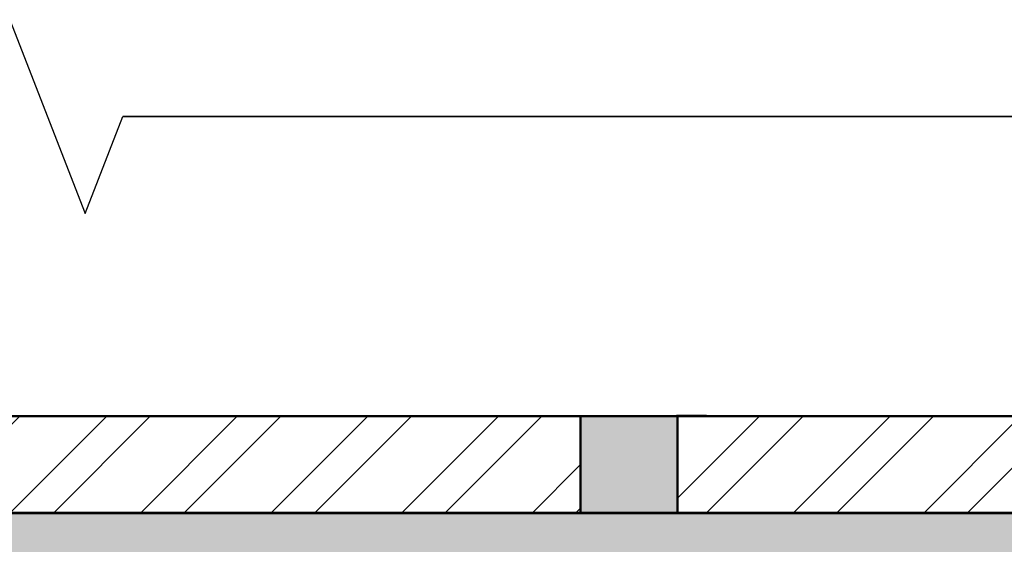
# Model space of a CAD drawing. Header units: millimetres. Extents: x -115221 to 194496, y -122556 to 375476.
# Tile 147 of 169: x 103979 to 106011, y 62737 to 63820. Entities that reach past the tile are written whole.
import ezdxf

# ---------------------------------------------------------------- set-up
doc = ezdxf.new("R2010")
doc.units = ezdxf.units.MM
doc.layers.add('FUR R0', color=8, linetype='Continuous')
doc.layers.add('WWDS FURNITURE LAYOUT', color=8, linetype='Continuous')
pattern_1 = [(225, (1670971.060043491, 2824817.446781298), (134.7038418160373, -134.7038418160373), []), (225, (1670881.257443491, 2824817.446781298), (134.7038418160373, -134.7038418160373), [])]

# ---------------------------------------------------------------- blocks, each defined once
blk = doc.blocks.new('NIA_Break Line w Scale - 1-100-21789561-F_B-14 PLAN')
at = {"layer": 'FUR R0'}
for p, q in [((4922.239479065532, 466.6666666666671), (4844.478958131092, 266.6666666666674)), ((4922.239479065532, 466.6666666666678), (4844.478958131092, 266.6666666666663)), ((5077.760520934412, 66.66666666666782), (4922.239479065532, 466.6666666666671)), ((5077.760520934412, 66.6666666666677), (4922.239479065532, 466.6666666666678)), ((4844.478958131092, 266.6666666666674), (497.818806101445, 266.6666666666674)), ((497.8188061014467, 266.6666666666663), (4844.478958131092, 266.6666666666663))]:
    blk.add_line(p, q, dxfattribs=at)
blk = doc.blocks.new('FUR R0')
at = {"layer": 'WWDS FURNITURE LAYOUT'}
h = blk.add_hatch(dxfattribs=at)
h.set_pattern_fill('ANSI32', color=8, scale=20, angle=180)
h.set_pattern_definition(pattern_1)
h.paths.add_polyline_path([(-4.656612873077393e-10, -649.8646199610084), (-604.9748915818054, -649.8646199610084), (-604.9748915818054, 2849.78904190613), (-3852.478246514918, 2849.78904190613), (-3852.478246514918, 3049.924421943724), (-604.9748915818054, 3049.789041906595), (-604.9748915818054, 3668.045591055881), (-404.9748915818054, 3668.045591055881), (-404.9867280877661, 3049.924421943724), (200.0183985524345, 3049.924421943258), (200.0183985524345, 2588.668447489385), (0.01839855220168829, 2588.6768343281), (0.01839855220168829, 2849.78904190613), (-404.9748915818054, 2849.78904190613), (-404.9748915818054, 1700.659285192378), (538.8005011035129, 1700.659285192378), (538.8005011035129, 1500.659285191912), (399.9999999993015, 1500.659285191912), (400.0251084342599, 0.1353800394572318), (199.9999999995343, 0.1353800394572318), (200.0000000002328, 1500.659285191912), (-404.9748915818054, 1500.659285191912), (-404.9748915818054, -450.0000011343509), (-4.656612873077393e-10, -450.0000011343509)])
h = blk.add_hatch(dxfattribs=at)
h.set_pattern_fill('ANSI32', color=8, scale=20, angle=180)
h.set_pattern_definition(pattern_1)
h.paths.add_polyline_path([(-9493.314934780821, 2849.789041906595), (-4052.478246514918, 2849.789041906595), (-4052.478246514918, 3049.789041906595), (-9493.314934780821, 3049.789041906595)])
h = blk.add_hatch(color=8, dxfattribs=at)
h.dxf.hatch_style = 1
h.paths.add_polyline_path([(-3852.478246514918, 2849.789041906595), (-4052.478246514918, 2849.789041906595), (-4052.478246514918, 3049.789041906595), (-3852.478246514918, 3049.789041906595)])
h = blk.add_hatch(color=8, dxfattribs=at)
h.dxf.hatch_style = 1
h.paths.add_polyline_path([(50.02511279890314, -750.0000012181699), (50.02511279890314, -649.8646200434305), (-604.9748915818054, -650.0000011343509), (-604.9748915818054, 2849.78904190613), (-7299.981601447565, 2849.78904190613), (-7299.981601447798, 1626.859528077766), (-7199.981601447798, 1626.859528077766), (-7199.981601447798, 2749.78904190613), (-704.9119692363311, 2749.78904190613), (-704.6975605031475, -749.999987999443)])
at = {"layer": 'WWDS FURNITURE LAYOUT', "color": 8}
for points, const_width in [([(-4.656612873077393e-10, -649.8646199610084), (-604.9748915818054, -649.8646199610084), (-604.9748915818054, 2849.78904190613), (-3852.478246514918, 2849.78904190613), (-3852.478246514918, 3049.924421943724), (-604.9748915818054, 3049.789041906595), (-604.9748915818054, 3668.045591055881), (-404.9748915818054, 3668.045591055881), (-404.9867280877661, 3049.924421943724), (200.0183985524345, 3049.924421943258), (200.0183985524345, 2588.668447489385), (0.01839855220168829, 2588.6768343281), (0.01839855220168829, 2849.78904190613), (-404.9748915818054, 2849.78904190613), (-404.9748915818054, 1700.659285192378), (538.8005011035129, 1700.659285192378), (538.8005011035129, 1500.659285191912), (399.9999999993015, 1500.659285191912), (400.0251084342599, 0.1353800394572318), (199.9999999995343, 0.1353800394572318), (200.0000000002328, 1500.659285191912), (-404.9748915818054, 1500.659285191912), (-404.9748915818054, -450.0000011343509), (-4.656612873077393e-10, -450.0000011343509)], 5), ([(-9493.314934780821, 2849.789041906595), (-4052.478246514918, 2849.789041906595), (-4052.478246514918, 3049.789041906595), (-9493.314934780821, 3049.789041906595)], 5), ([(50.02511279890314, -750.0000012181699), (50.02511279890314, -649.8646200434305), (-604.9748915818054, -650.0000011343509), (-604.9748915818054, 2849.78904190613), (-7299.981601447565, 2849.78904190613), (-7299.981601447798, 1626.859528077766), (-7199.981601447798, 1626.859528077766), (-7199.981601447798, 2749.78904190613), (-704.9119692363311, 2749.78904190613), (-704.6975605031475, -749.999987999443)], 2)]:
    blk.add_lwpolyline(points, close=True, dxfattribs=dict(at, const_width=const_width))
at = {"layer": 'WWDS FURNITURE LAYOUT', "color": 8, "lineweight": 70, "const_width": 5}
blk.add_lwpolyline([(-3852.478246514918, 2849.789041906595), (-4052.478246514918, 2849.789041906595), (-4052.478246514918, 3049.789041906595), (-3852.478246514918, 3049.789041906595)], close=True, dxfattribs=at)
at = {"layer": 'WWDS FURNITURE LAYOUT', "color": 8, "rotation": 180}
blk.add_blockref('NIA_Break Line w Scale - 1-100-21789561-F_B-14 PLAN', (-152.4556552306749, 3934.712257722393), dxfattribs=at)

msp = doc.modelspace()

# ---------------------------------------------------------------- block references
at = {"layer": 'WWDS FURNITURE LAYOUT'}
msp.add_blockref('FUR R0', (109188.4395991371, 59952.21158405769), dxfattribs=at)

doc.saveas('drawing.dxf')
